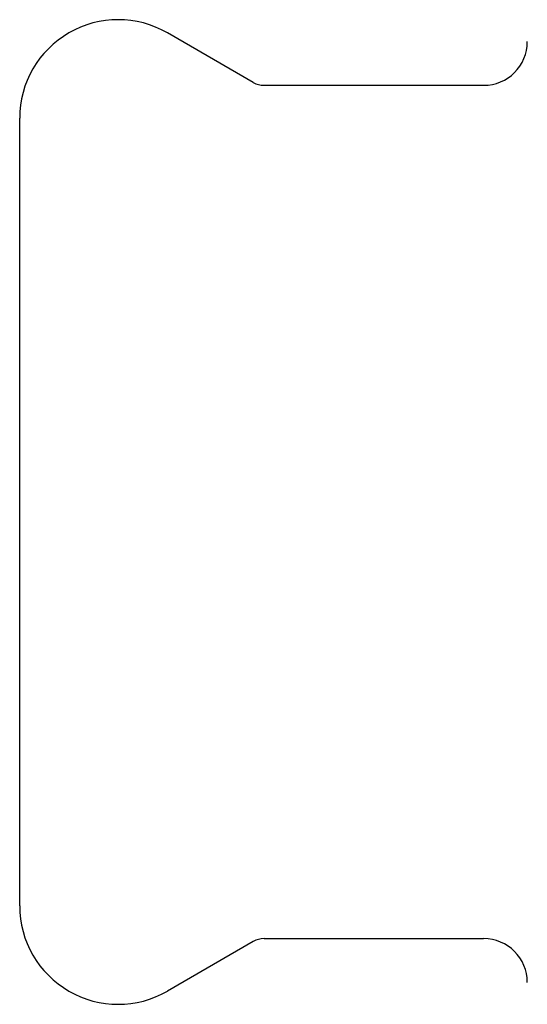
# Model space of a CAD drawing. Header units: millimetres. Extents: x 64 to 3509, y -40 to 420.
# Tile 1 of 12: x 252 to 275, y 159 to 204. Entities that reach past the tile are written whole.
import ezdxf

# ---------------------------------------------------------------- set-up
doc = ezdxf.new("R2010")
doc.units = ezdxf.units.MM
doc.layers.add('DETAIL', color=2, linetype='Continuous')

msp = doc.modelspace()

# ---------------------------------------------------------------- linework, layer by layer
at = {"layer": 'DETAIL'}
for p, q in [((262.792, 200.791), (258.872, 203.054)), ((263.292, 200.657), (273.322, 200.657)), ((252.122, 163.157), (252.122, 199.157)), ((263.292, 161.657), (273.322, 161.657)), ((262.792, 161.523), (258.872, 159.26))]:
    msp.add_line(p, q, dxfattribs=at)
for centre, radius, start, end in [((256.622, 199.157), 4.5, 60, 180), ((273.322, 202.657), 2, 270, 0), ((263.292, 201.657), 1, 240, 270), ((256.622, 163.157), 4.5, 180, 300), ((263.292, 160.657), 1, 90, 120), ((273.322, 159.657), 2, 0, 90)]:
    msp.add_arc(centre, radius, start, end, dxfattribs=at)

doc.saveas('drawing.dxf')
